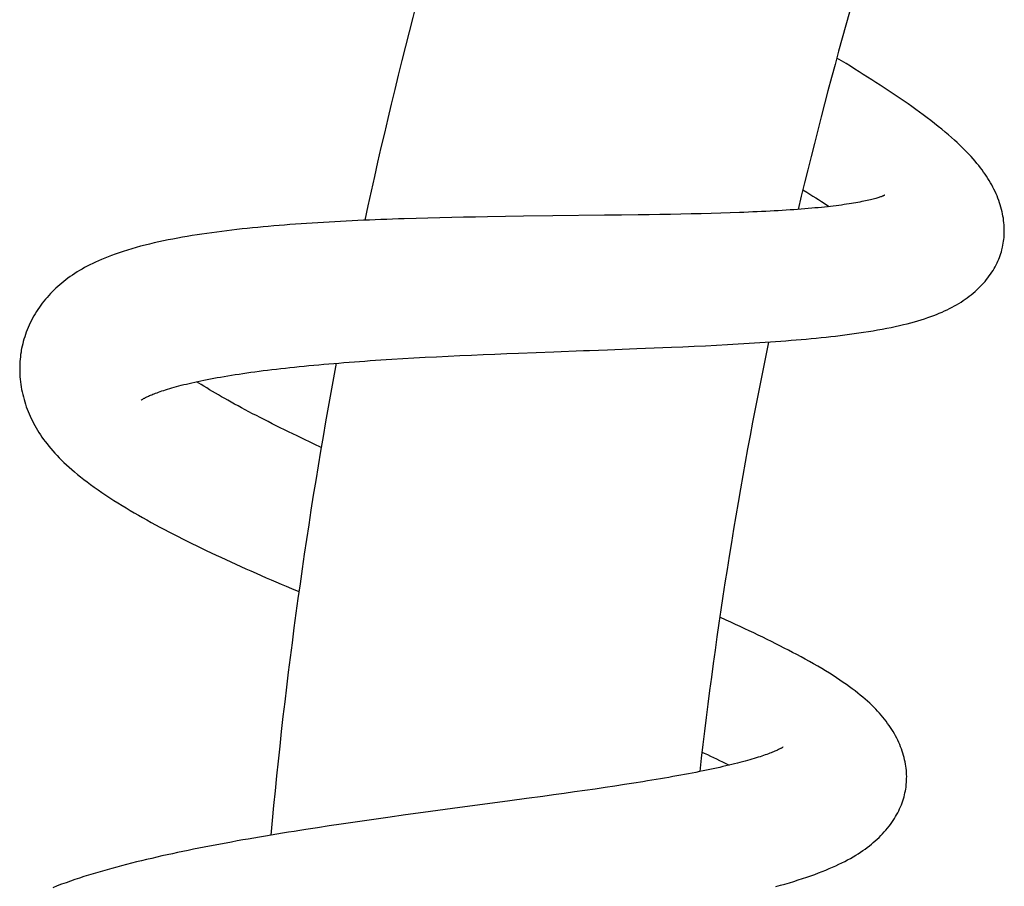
# Model space of a CAD drawing. Header units: millimetres. Extents: x 259 to 1803, y -542 to 1902.
# Tile 114 of 127: x 1333 to 1373, y 1700 to 1735. Entities that reach past the tile are written whole.
import ezdxf

# ---------------------------------------------------------------- set-up
doc = ezdxf.new("R2010")
doc.units = ezdxf.units.MM
doc.header["$LTSCALE"] = 30.734
doc.layers.get('0').update_dxf_attribs({"linetype": 'CONTINUOUS'})

msp = doc.modelspace()

# ---------------------------------------------------------------- linework, layer by layer
at = {"color": 7, "linetype": 'CONTINUOUS'}
for p, q in [((1349.02, 1727.021), (1348.545, 1727.006)), ((1349.499, 1727.034), (1349.02, 1727.021)), ((1349.98, 1727.046), (1349.499, 1727.034)), ((1350.462, 1727.057), (1349.98, 1727.046)), ((1350.946, 1727.067), (1350.462, 1727.057)), ((1351.431, 1727.077), (1350.946, 1727.067)), ((1351.916, 1727.085), (1351.431, 1727.077)), ((1352.641, 1727.097), (1351.916, 1727.085)), ((1353.361, 1727.107), (1352.641, 1727.097)), ((1354.55, 1727.122), (1353.361, 1727.107)), ((1356.645, 1727.146), (1354.55, 1727.122)), ((1357.33, 1727.154), (1356.645, 1727.146)), ((1358.004, 1727.163), (1357.33, 1727.154)), ((1358.447, 1727.169), (1358.004, 1727.163)), ((1358.884, 1727.176), (1358.447, 1727.169)), ((1359.314, 1727.184), (1358.884, 1727.176)), ((1359.737, 1727.192), (1359.314, 1727.184)), ((1360.151, 1727.201), (1359.737, 1727.192)), ((1360.556, 1727.211), (1360.151, 1727.201)), ((1360.954, 1727.221), (1360.556, 1727.211)), ((1361.344, 1727.232), (1360.954, 1727.221)), ((1361.726, 1727.245), (1361.344, 1727.232)), ((1362.101, 1727.258), (1361.726, 1727.245)), ((1358.656, 1721.781), (1359.354, 1721.81)), ((1359.354, 1721.81), (1359.815, 1721.83)), ((1359.815, 1721.83), (1360.271, 1721.851)), ((1360.271, 1721.851), (1360.723, 1721.872)), ((1360.723, 1721.872), (1361.171, 1721.895)), ((1361.171, 1721.895), (1361.616, 1721.918)), ((1349.392, 1721.403), (1349.854, 1721.427)), ((1349.854, 1721.427), (1350.32, 1721.451)), ((1350.32, 1721.451), (1350.79, 1721.473)), ((1350.79, 1721.473), (1351.263, 1721.495)), ((1351.263, 1721.495), (1351.737, 1721.516)), ((1351.737, 1721.516), (1352.213, 1721.536)), ((1352.213, 1721.536), (1352.69, 1721.556)), ((1352.69, 1721.556), (1353.167, 1721.575)), ((1353.167, 1721.575), (1353.882, 1721.603)), ((1353.882, 1721.603), (1354.599, 1721.63)), ((1356.76, 1721.709), (1357.95, 1721.754)), ((1357.95, 1721.754), (1358.656, 1721.781)), ((1348.039, 1721.325), (1348.484, 1721.352)), ((1348.484, 1721.352), (1348.936, 1721.378)), ((1348.936, 1721.378), (1349.392, 1721.403)), ((1355.852, 1703.88), (1355.434, 1703.82)), ((1356.263, 1703.94), (1355.852, 1703.88)), ((1356.667, 1703.999), (1356.263, 1703.94)), ((1357.064, 1704.058), (1356.667, 1703.999)), ((1357.451, 1704.118), (1357.064, 1704.058)), ((1357.829, 1704.177), (1357.451, 1704.118)), ((1358.198, 1704.236), (1357.829, 1704.177)), ((1368.84, 1704.016), (1368.848, 1704.073)), ((1353.487, 1703.551), (1352.815, 1703.46)), ((1354.148, 1703.641), (1353.487, 1703.551)), ((1354.582, 1703.701), (1354.148, 1703.641)), ((1355.01, 1703.761), (1354.582, 1703.701)), ((1355.434, 1703.82), (1355.01, 1703.761)), ((1350.498, 1703.149), (1349.312, 1702.988)), ((1352.815, 1703.46), (1350.498, 1703.149)), ((1347.411, 1702.724), (1346.936, 1702.656)), ((1347.885, 1702.791), (1347.411, 1702.724)), ((1348.598, 1702.89), (1347.885, 1702.791)), ((1349.312, 1702.988), (1348.598, 1702.89)), ((1345.036, 1702.375), (1344.562, 1702.302)), ((1345.511, 1702.447), (1345.036, 1702.375)), ((1345.986, 1702.518), (1345.511, 1702.447)), ((1346.462, 1702.588), (1345.986, 1702.518)), ((1346.936, 1702.656), (1346.462, 1702.588))]:
    msp.add_line(p, q, dxfattribs=at)
for points in [[(1372.733, 1725.804), (1372.746, 1725.862), (1372.762, 1725.938), (1372.776, 1726.016), (1372.787, 1726.094), (1372.797, 1726.174), (1372.805, 1726.254), (1372.811, 1726.336), (1372.815, 1726.419), (1372.816, 1726.502), (1372.816, 1726.587), (1372.813, 1726.673), (1372.808, 1726.76), (1372.8, 1726.847), (1372.79, 1726.936), (1372.778, 1727.025), (1372.763, 1727.114), (1372.746, 1727.204), (1372.727, 1727.293), (1372.705, 1727.383), (1372.681, 1727.473), (1372.654, 1727.564), (1372.625, 1727.654), (1372.593, 1727.745), (1372.559, 1727.837), (1372.522, 1727.929), (1372.483, 1728.02), (1372.442, 1728.111), (1372.399, 1728.201), (1372.354, 1728.289), (1372.307, 1728.377), (1372.257, 1728.464), (1372.206, 1728.551), (1372.153, 1728.637), (1372.098, 1728.723), (1372.04, 1728.81), (1371.979, 1728.896), (1371.916, 1728.983), (1371.85, 1729.071), (1371.781, 1729.159), (1371.71, 1729.247), (1371.635, 1729.336), (1371.556, 1729.427), (1371.475, 1729.518), (1371.39, 1729.61), (1371.302, 1729.702), (1371.21, 1729.796), (1371.114, 1729.891), (1371.013, 1729.988), (1370.908, 1730.087), (1370.797, 1730.188), (1370.681, 1730.292), (1370.557, 1730.4), (1370.426, 1730.511), (1370.289, 1730.625), (1370.145, 1730.741), (1369.997, 1730.858), (1369.846, 1730.976), (1369.693, 1731.092), (1369.54, 1731.207), (1369.386, 1731.32), (1369.233, 1731.431), (1369.078, 1731.542), (1368.923, 1731.651), (1368.766, 1731.76), (1368.608, 1731.869), (1368.448, 1731.978), (1368.286, 1732.087), (1368.123, 1732.196), (1367.958, 1732.304), (1367.791, 1732.413), (1367.623, 1732.522), (1367.454, 1732.63), (1367.284, 1732.739), (1367.113, 1732.847), (1366.941, 1732.955), (1366.767, 1733.063), (1366.592, 1733.172), (1366.415, 1733.281), (1366.236, 1733.39), (1366.041, 1733.508)], [(1364.667, 1728.179), (1364.833, 1728.077), (1364.955, 1728.001), (1365.074, 1727.926), (1365.191, 1727.852), (1365.305, 1727.779), (1365.416, 1727.708), (1365.524, 1727.637), (1365.629, 1727.568), (1365.731, 1727.5)], [(1367.983, 1727.962), (1367.982, 1727.962), (1367.979, 1727.96), (1367.974, 1727.957), (1367.967, 1727.954), (1367.958, 1727.95), (1367.947, 1727.945), (1367.933, 1727.939), (1367.918, 1727.933), (1367.9, 1727.925), (1367.879, 1727.917), (1367.856, 1727.909), (1367.83, 1727.899), (1367.802, 1727.889), (1367.77, 1727.879), (1367.735, 1727.867), (1367.698, 1727.856), (1367.657, 1727.843), (1367.614, 1727.831), (1367.567, 1727.817), (1367.516, 1727.804), (1367.461, 1727.789), (1367.402, 1727.775), (1367.34, 1727.76), (1367.273, 1727.744), (1367.204, 1727.729), (1367.131, 1727.714), (1367.056, 1727.698), (1366.977, 1727.683), (1366.895, 1727.668), (1366.81, 1727.652), (1366.722, 1727.637), (1366.63, 1727.622), (1366.535, 1727.607), (1366.437, 1727.592), (1366.336, 1727.577), (1366.231, 1727.562), (1366.123, 1727.548), (1366.013, 1727.534), (1365.899, 1727.52), (1365.783, 1727.506), (1365.664, 1727.493), (1365.542, 1727.48), (1365.417, 1727.467), (1365.289, 1727.454), (1365.158, 1727.442), (1365.024, 1727.43), (1364.886, 1727.418), (1364.745, 1727.406), (1364.601, 1727.395), (1364.454, 1727.384), (1364.303, 1727.373), (1364.15, 1727.362), (1363.994, 1727.352), (1363.835, 1727.342), (1363.673, 1727.332), (1363.508, 1727.323), (1363.341, 1727.314), (1363.171, 1727.305), (1362.999, 1727.296), (1362.824, 1727.288), (1362.646, 1727.28), (1362.467, 1727.273), (1362.285, 1727.265), (1362.101, 1727.258)], [(1348.545, 1727.006), (1348.308, 1726.998), (1348.071, 1726.99), (1347.835, 1726.982), (1347.6, 1726.973), (1347.365, 1726.964), (1347.131, 1726.954), (1346.897, 1726.944), (1346.663, 1726.933), (1346.43, 1726.923), (1346.197, 1726.911), (1345.965, 1726.899), (1345.734, 1726.887), (1345.504, 1726.874), (1345.275, 1726.861), (1345.046, 1726.847), (1344.819, 1726.833), (1344.593, 1726.818), (1344.368, 1726.803), (1344.144, 1726.787), (1343.921, 1726.77), (1343.7, 1726.753), (1343.48, 1726.735), (1343.262, 1726.717), (1343.045, 1726.698), (1342.83, 1726.679), (1342.616, 1726.658), (1342.403, 1726.637), (1342.192, 1726.616), (1341.983, 1726.593), (1341.775, 1726.57), (1341.569, 1726.547), (1341.364, 1726.522), (1341.16, 1726.496), (1340.958, 1726.47), (1340.756, 1726.443), (1340.556, 1726.415), (1340.358, 1726.385), (1340.16, 1726.355), (1339.963, 1726.324), (1339.768, 1726.291), (1339.573, 1726.258), (1339.38, 1726.223), (1339.188, 1726.187), (1338.997, 1726.149), (1338.807, 1726.11), (1338.618, 1726.07), (1338.431, 1726.028), (1338.245, 1725.984), (1338.061, 1725.939), (1337.878, 1725.892), (1337.696, 1725.842), (1337.518, 1725.792), (1337.342, 1725.739), (1337.171, 1725.686), (1337.007, 1725.632), (1336.851, 1725.578), (1336.704, 1725.524), (1336.563, 1725.471), (1336.429, 1725.417), (1336.301, 1725.364), (1336.177, 1725.31), (1336.057, 1725.256), (1335.941, 1725.201), (1335.828, 1725.145), (1335.718, 1725.088), (1335.611, 1725.031), (1335.508, 1724.972), (1335.407, 1724.913), (1335.309, 1724.853), (1335.213, 1724.792), (1335.12, 1724.73), (1335.029, 1724.667), (1334.94, 1724.603), (1334.853, 1724.538), (1334.769, 1724.472), (1334.686, 1724.405), (1334.606, 1724.337), (1334.527, 1724.267), (1334.451, 1724.197), (1334.376, 1724.125), (1334.303, 1724.052), (1334.232, 1723.978), (1334.163, 1723.903), (1334.096, 1723.827), (1334.03, 1723.749), (1333.966, 1723.67), (1333.903, 1723.59), (1333.842, 1723.508), (1333.783, 1723.425), (1333.725, 1723.34), (1333.669, 1723.254), (1333.615, 1723.166), (1333.563, 1723.076), (1333.512, 1722.986), (1333.464, 1722.894), (1333.417, 1722.8), (1333.373, 1722.706), (1333.331, 1722.612), (1333.292, 1722.517), (1333.255, 1722.422), (1333.221, 1722.327), (1333.189, 1722.231), (1333.159, 1722.136), (1333.132, 1722.041), (1333.108, 1721.946), (1333.086, 1721.852), (1333.066, 1721.758), (1333.053, 1721.686)], [(1361.616, 1721.918), (1361.836, 1721.93), (1362.056, 1721.943), (1362.275, 1721.956), (1362.493, 1721.969), (1362.71, 1721.982), (1362.926, 1721.996), (1363.14, 1722.011), (1363.354, 1722.025), (1363.565, 1722.04), (1363.776, 1722.056), (1363.985, 1722.072), (1364.193, 1722.089), (1364.399, 1722.106), (1364.604, 1722.123), (1364.808, 1722.142), (1365.01, 1722.16), (1365.211, 1722.18), (1365.409, 1722.2), (1365.606, 1722.22), (1365.8, 1722.242), (1365.992, 1722.264), (1366.183, 1722.286), (1366.372, 1722.31), (1366.56, 1722.334), (1366.749, 1722.36), (1366.938, 1722.387), (1367.127, 1722.415), (1367.317, 1722.445), (1367.506, 1722.476), (1367.693, 1722.508), (1367.878, 1722.542), (1368.059, 1722.576), (1368.236, 1722.612), (1368.407, 1722.648), (1368.573, 1722.685), (1368.734, 1722.723), (1368.889, 1722.761), (1369.039, 1722.8), (1369.184, 1722.84), (1369.324, 1722.88), (1369.459, 1722.921), (1369.59, 1722.963), (1369.717, 1723.006), (1369.84, 1723.049), (1369.959, 1723.093), (1370.075, 1723.138), (1370.188, 1723.184), (1370.296, 1723.231), (1370.402, 1723.279), (1370.505, 1723.327), (1370.604, 1723.376), (1370.702, 1723.427), (1370.796, 1723.478), (1370.889, 1723.531), (1370.979, 1723.584), (1371.067, 1723.639), (1371.153, 1723.695), (1371.237, 1723.753), (1371.32, 1723.811), (1371.4, 1723.872), (1371.479, 1723.933), (1371.556, 1723.997), (1371.631, 1724.061), (1371.705, 1724.128), (1371.776, 1724.195), (1371.845, 1724.263), (1371.912, 1724.333), (1371.976, 1724.403), (1372.038, 1724.474), (1372.098, 1724.546), (1372.155, 1724.619), (1372.209, 1724.692), (1372.261, 1724.766), (1372.311, 1724.841), (1372.359, 1724.916), (1372.403, 1724.991), (1372.446, 1725.066), (1372.486, 1725.142), (1372.523, 1725.218), (1372.558, 1725.294), (1372.59, 1725.37), (1372.621, 1725.445), (1372.648, 1725.521), (1372.674, 1725.597), (1372.697, 1725.673), (1372.718, 1725.748), (1372.733, 1725.804)], [(1333.053, 1721.686), (1333.041, 1721.616), (1333.026, 1721.521), (1333.014, 1721.424), (1333.004, 1721.327), (1332.997, 1721.228), (1332.991, 1721.128), (1332.988, 1721.028), (1332.987, 1720.926), (1332.989, 1720.824), (1332.993, 1720.722), (1332.999, 1720.618), (1333.008, 1720.515), (1333.019, 1720.412), (1333.033, 1720.309), (1333.049, 1720.206), (1333.067, 1720.103), (1333.088, 1720.001), (1333.11, 1719.899), (1333.135, 1719.799), (1333.162, 1719.699), (1333.191, 1719.601), (1333.222, 1719.503), (1333.255, 1719.405), (1333.29, 1719.309), (1333.328, 1719.213), (1333.367, 1719.117), (1333.409, 1719.022), (1333.453, 1718.926), (1333.499, 1718.832), (1333.548, 1718.737), (1333.599, 1718.643), (1333.652, 1718.549), (1333.708, 1718.455), (1333.766, 1718.362), (1333.826, 1718.269), (1333.889, 1718.176), (1333.955, 1718.083), (1334.023, 1717.991), (1334.095, 1717.898), (1334.169, 1717.806), (1334.246, 1717.713), (1334.326, 1717.619), (1334.41, 1717.526), (1334.497, 1717.432), (1334.587, 1717.338), (1334.681, 1717.244), (1334.778, 1717.15), (1334.879, 1717.055), (1334.984, 1716.96), (1335.093, 1716.863), (1335.207, 1716.766), (1335.326, 1716.667), (1335.451, 1716.566), (1335.58, 1716.464), (1335.717, 1716.36), (1335.858, 1716.254), (1336.006, 1716.147), (1336.158, 1716.04), (1336.315, 1715.932), (1336.474, 1715.824), (1336.636, 1715.718), (1336.799, 1715.613), (1336.962, 1715.51), (1337.126, 1715.409), (1337.289, 1715.309), (1337.454, 1715.211), (1337.62, 1715.113), (1337.788, 1715.016), (1337.958, 1714.919), (1338.131, 1714.823), (1338.306, 1714.726), (1338.482, 1714.63), (1338.661, 1714.534), (1338.841, 1714.439), (1339.023, 1714.344), (1339.206, 1714.249), (1339.392, 1714.154), (1339.578, 1714.06), (1339.767, 1713.966), (1339.957, 1713.872), (1340.149, 1713.778), (1340.342, 1713.684), (1340.537, 1713.591), (1340.733, 1713.498), (1340.93, 1713.405), (1341.129, 1713.312), (1341.328, 1713.22), (1341.529, 1713.127), (1341.731, 1713.035), (1341.934, 1712.943), (1342.139, 1712.852), (1342.344, 1712.761), (1342.549, 1712.67), (1342.756, 1712.579), (1342.963, 1712.488), (1343.157, 1712.404)], [(1354.599, 1721.63), (1355.799, 1721.674), (1356.04, 1721.683), (1356.76, 1721.709)], [(1337.904, 1719.673), (1337.903, 1719.672), (1337.903, 1719.672), (1337.904, 1719.673), (1337.907, 1719.675), (1337.911, 1719.678), (1337.918, 1719.682), (1337.926, 1719.688), (1337.936, 1719.694), (1337.948, 1719.702), (1337.963, 1719.711), (1337.98, 1719.72), (1337.999, 1719.731), (1338.02, 1719.743), (1338.044, 1719.756), (1338.071, 1719.77), (1338.1, 1719.784), (1338.131, 1719.8), (1338.166, 1719.816), (1338.203, 1719.833), (1338.242, 1719.851), (1338.285, 1719.869), (1338.33, 1719.889), (1338.378, 1719.908), (1338.429, 1719.929), (1338.484, 1719.95), (1338.543, 1719.972), (1338.605, 1719.995), (1338.671, 1720.018), (1338.741, 1720.042), (1338.814, 1720.066), (1338.891, 1720.091), (1338.971, 1720.116), (1339.055, 1720.141), (1339.141, 1720.167), (1339.231, 1720.192), (1339.324, 1720.218), (1339.421, 1720.244), (1339.521, 1720.27), (1339.625, 1720.296), (1339.732, 1720.322), (1339.842, 1720.348), (1339.955, 1720.375), (1340.072, 1720.401), (1340.192, 1720.427), (1340.315, 1720.453), (1340.441, 1720.478), (1340.57, 1720.504), (1340.702, 1720.53), (1340.837, 1720.555), (1340.975, 1720.58), (1341.116, 1720.605), (1341.259, 1720.63), (1341.406, 1720.654), (1341.555, 1720.678), (1341.706, 1720.702), (1341.861, 1720.726), (1342.018, 1720.749), (1342.177, 1720.772), (1342.34, 1720.795), (1342.504, 1720.818), (1342.672, 1720.84), (1342.842, 1720.862), (1343.015, 1720.883), (1343.191, 1720.905), (1343.369, 1720.926), (1343.55, 1720.947), (1343.734, 1720.967), (1343.92, 1720.988), (1344.108, 1721.007), (1344.299, 1721.027), (1344.492, 1721.046), (1344.687, 1721.065), (1344.884, 1721.084), (1345.083, 1721.102), (1345.284, 1721.12), (1345.487, 1721.138), (1345.691, 1721.155), (1345.898, 1721.172), (1346.105, 1721.189), (1346.314, 1721.205), (1346.525, 1721.221), (1346.737, 1721.237), (1346.95, 1721.252), (1347.165, 1721.267), (1347.381, 1721.282), (1347.599, 1721.297), (1347.818, 1721.311), (1348.039, 1721.325)], [(1344.37, 1718.142), (1344.208, 1718.22), (1344.035, 1718.304), (1343.863, 1718.387), (1343.693, 1718.471), (1343.525, 1718.554), (1343.359, 1718.636), (1343.195, 1718.718), (1343.034, 1718.8), (1342.874, 1718.881), (1342.717, 1718.962), (1342.562, 1719.042), (1342.409, 1719.122), (1342.259, 1719.201), (1342.111, 1719.28), (1341.966, 1719.358), (1341.823, 1719.435), (1341.683, 1719.511), (1341.546, 1719.587), (1341.411, 1719.662), (1341.28, 1719.736), (1341.151, 1719.81), (1341.026, 1719.882), (1340.903, 1719.953), (1340.784, 1720.024), (1340.667, 1720.093), (1340.553, 1720.162), (1340.442, 1720.229), (1340.334, 1720.296), (1340.229, 1720.362), (1340.143, 1720.416)], [(1345.184, 1717.758), (1344.898, 1717.891), (1344.716, 1717.977), (1344.536, 1718.063), (1344.37, 1718.142)], [(1343.157, 1712.404), (1343.352, 1712.32), (1343.562, 1712.231), (1343.773, 1712.141), (1343.985, 1712.051), (1344.284, 1711.925)], [(1368.847, 1704.07), (1368.853, 1704.13), (1368.86, 1704.208), (1368.864, 1704.287), (1368.866, 1704.367), (1368.867, 1704.448), (1368.865, 1704.529), (1368.86, 1704.612), (1368.854, 1704.695), (1368.845, 1704.779), (1368.834, 1704.864), (1368.82, 1704.949), (1368.804, 1705.035), (1368.785, 1705.122), (1368.764, 1705.209), (1368.741, 1705.296), (1368.715, 1705.384), (1368.687, 1705.472), (1368.656, 1705.56), (1368.622, 1705.648), (1368.586, 1705.736), (1368.548, 1705.825), (1368.507, 1705.913), (1368.463, 1706), (1368.417, 1706.088), (1368.369, 1706.174), (1368.319, 1706.26), (1368.266, 1706.346), (1368.211, 1706.43), (1368.155, 1706.514), (1368.096, 1706.596), (1368.034, 1706.679), (1367.971, 1706.76), (1367.905, 1706.842), (1367.837, 1706.923), (1367.766, 1707.003), (1367.693, 1707.084), (1367.617, 1707.165), (1367.538, 1707.245), (1367.455, 1707.326), (1367.37, 1707.407), (1367.281, 1707.489), (1367.188, 1707.571), (1367.092, 1707.654), (1366.992, 1707.738), (1366.888, 1707.821), (1366.78, 1707.906), (1366.667, 1707.991), (1366.55, 1708.078), (1366.427, 1708.165), (1366.301, 1708.254), (1366.169, 1708.344), (1366.031, 1708.434), (1365.888, 1708.527), (1365.74, 1708.62), (1365.587, 1708.715), (1365.429, 1708.81), (1365.267, 1708.906), (1365.101, 1709.002), (1364.934, 1709.097), (1364.764, 1709.191), (1364.595, 1709.284), (1364.425, 1709.376), (1364.254, 1709.467), (1364.084, 1709.556), (1363.913, 1709.644), (1363.741, 1709.732), (1363.568, 1709.819), (1363.395, 1709.906), (1363.219, 1709.993), (1363.042, 1710.079), (1362.863, 1710.166), (1362.683, 1710.252), (1362.5, 1710.339), (1362.316, 1710.426), (1362.129, 1710.513), (1361.941, 1710.6), (1361.751, 1710.687), (1361.559, 1710.774), (1361.308, 1710.888)], [(1363.871, 1705.639), (1363.871, 1705.639), (1363.87, 1705.638), (1363.868, 1705.637), (1363.864, 1705.634), (1363.858, 1705.63), (1363.85, 1705.625), (1363.841, 1705.619), (1363.829, 1705.612), (1363.814, 1705.604), (1363.798, 1705.595), (1363.779, 1705.584), (1363.758, 1705.573), (1363.734, 1705.561), (1363.708, 1705.548), (1363.679, 1705.533), (1363.646, 1705.518), (1363.611, 1705.502), (1363.572, 1705.484), (1363.53, 1705.466), (1363.486, 1705.447), (1363.437, 1705.428), (1363.386, 1705.407), (1363.332, 1705.386), (1363.274, 1705.364), (1363.213, 1705.342), (1363.149, 1705.319), (1363.082, 1705.296), (1363.011, 1705.272), (1362.937, 1705.248), (1362.861, 1705.223), (1362.78, 1705.198), (1362.697, 1705.173), (1362.61, 1705.147), (1362.519, 1705.121), (1362.426, 1705.094), (1362.329, 1705.068), (1362.228, 1705.041), (1362.124, 1705.013), (1362.017, 1704.986), (1361.907, 1704.958), (1361.793, 1704.93), (1361.676, 1704.902), (1361.556, 1704.873), (1361.433, 1704.845), (1361.307, 1704.816), (1361.178, 1704.788), (1361.045, 1704.759), (1360.91, 1704.73), (1360.772, 1704.701), (1360.631, 1704.672), (1360.487, 1704.643), (1360.341, 1704.614), (1360.192, 1704.585), (1360.04, 1704.556), (1359.885, 1704.527), (1359.729, 1704.498), (1359.569, 1704.469), (1359.407, 1704.44), (1359.242, 1704.411), (1359.075, 1704.382), (1358.905, 1704.353), (1358.732, 1704.324), (1358.557, 1704.294), (1358.379, 1704.265), (1358.198, 1704.236)], [(1360.587, 1705.433), (1360.679, 1705.391), (1360.809, 1705.332), (1360.935, 1705.273), (1361.058, 1705.214), (1361.179, 1705.157), (1361.297, 1705.1), (1361.412, 1705.044), (1361.524, 1704.989), (1361.634, 1704.935), (1361.692, 1704.905)], [(1363.572, 1699.993), (1363.757, 1700.045), (1363.941, 1700.097), (1364.124, 1700.151), (1364.304, 1700.206), (1364.481, 1700.262), (1364.654, 1700.318), (1364.823, 1700.375), (1364.987, 1700.432), (1365.146, 1700.489), (1365.3, 1700.546), (1365.449, 1700.604), (1365.593, 1700.662), (1365.733, 1700.72), (1365.868, 1700.778), (1365.998, 1700.836), (1366.125, 1700.895), (1366.247, 1700.955), (1366.365, 1701.015), (1366.48, 1701.075), (1366.592, 1701.136), (1366.7, 1701.198), (1366.804, 1701.26), (1366.905, 1701.323), (1367.003, 1701.386), (1367.097, 1701.449), (1367.187, 1701.513), (1367.274, 1701.577), (1367.357, 1701.641), (1367.438, 1701.706), (1367.518, 1701.772), (1367.596, 1701.84), (1367.673, 1701.91), (1367.749, 1701.981), (1367.822, 1702.055), (1367.894, 1702.129), (1367.963, 1702.205), (1368.029, 1702.281), (1368.093, 1702.358), (1368.153, 1702.435), (1368.211, 1702.511), (1368.266, 1702.589), (1368.319, 1702.666), (1368.369, 1702.744), (1368.416, 1702.823), (1368.462, 1702.902), (1368.505, 1702.982), (1368.545, 1703.062), (1368.583, 1703.143), (1368.619, 1703.223), (1368.652, 1703.304), (1368.682, 1703.384), (1368.71, 1703.464), (1368.736, 1703.544), (1368.759, 1703.623), (1368.78, 1703.702), (1368.798, 1703.781), (1368.815, 1703.86), (1368.829, 1703.938), (1368.84, 1704.016)], [(1344.562, 1702.302), (1344.326, 1702.265), (1344.091, 1702.227), (1343.856, 1702.19), (1343.622, 1702.152), (1343.388, 1702.114), (1343.156, 1702.075), (1342.924, 1702.036), (1342.693, 1701.997), (1342.464, 1701.958), (1342.235, 1701.918), (1342.008, 1701.878), (1341.782, 1701.838), (1341.557, 1701.797), (1341.334, 1701.756), (1341.111, 1701.715), (1340.89, 1701.673), (1340.67, 1701.631), (1340.452, 1701.588), (1340.234, 1701.546), (1340.018, 1701.502), (1339.803, 1701.458), (1339.589, 1701.414), (1339.376, 1701.369), (1339.164, 1701.324), (1338.953, 1701.278), (1338.743, 1701.231), (1338.534, 1701.184), (1338.327, 1701.136), (1338.121, 1701.088), (1337.916, 1701.039), (1337.713, 1700.989), (1337.511, 1700.939), (1337.311, 1700.888), (1337.112, 1700.836), (1336.915, 1700.784), (1336.719, 1700.731), (1336.525, 1700.677), (1336.333, 1700.622), (1336.143, 1700.567), (1335.956, 1700.511), (1335.77, 1700.454), (1335.587, 1700.396), (1335.405, 1700.337), (1335.223, 1700.277), (1335.042, 1700.215), (1334.861, 1700.151), (1334.68, 1700.086), (1334.5, 1700.018), (1334.322, 1699.949)]]:
    msp.add_lwpolyline(points, dxfattribs=at)
for radius, start, end in [(208.5, 162.55038, 167.84743), (191.5, 161.34828, 166.61476), (191.5, 168.25939, 173.5262), (208.5, 169.46829, 174.7662)]:
    msp.add_arc((1550.774, 1683.054), radius, start, end, dxfattribs=at)

doc.saveas('drawing.dxf')
